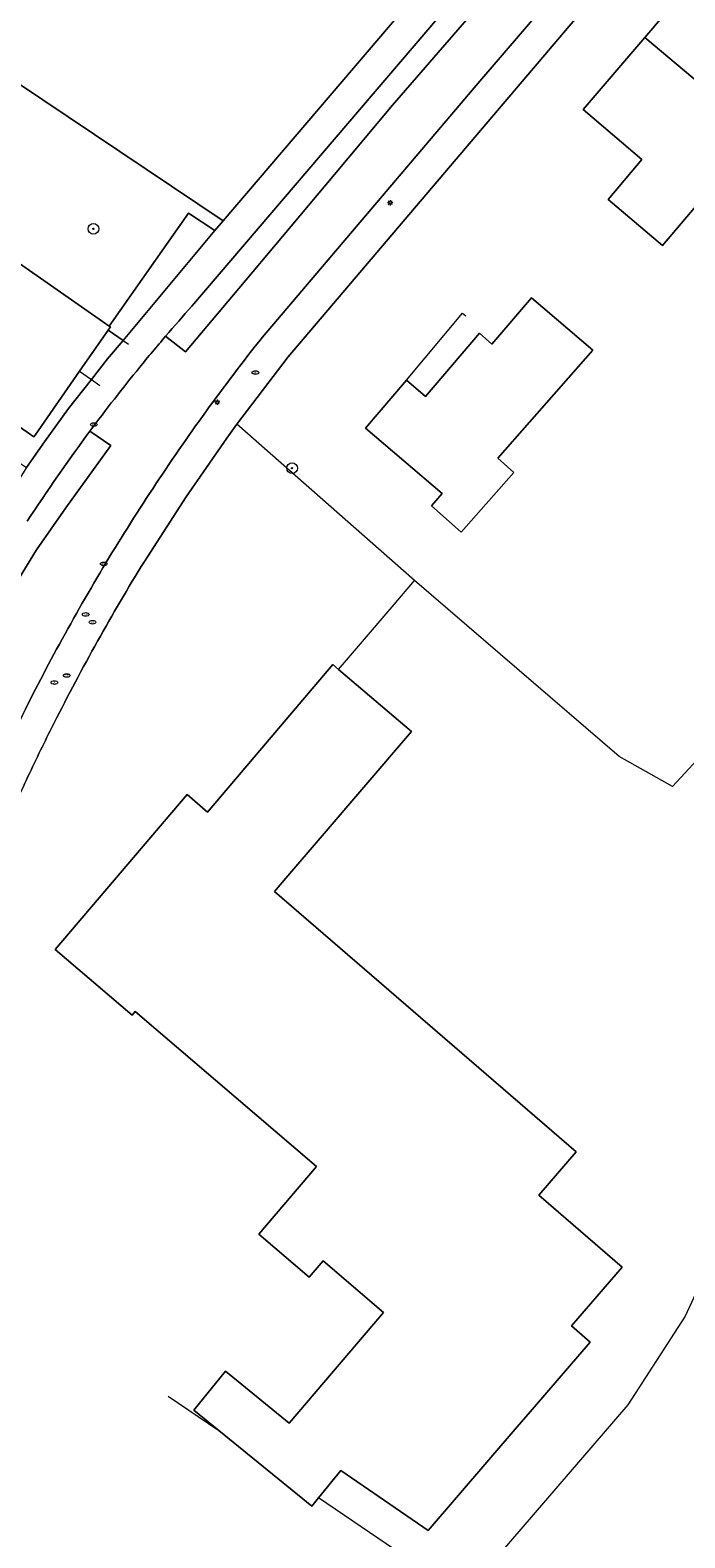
# Model space of a CAD drawing. Header units: metres. Extents: x 187916 to 189411, y 333285 to 334910.
# Tile 17 of 256: x 188344 to 188393, y 334186 to 334299. Entities that reach past the tile are written whole.
import ezdxf
from ezdxf.enums import TextEntityAlignment as Align

# ---------------------------------------------------------------- set-up
doc = ezdxf.new("R2010")
doc.units = ezdxf.units.M
for name, color, linetype, lineweight in [('B-WE-GR-BEPLANTING_CULTUUR_BODEMBEDEKKER-GV', 253, 'Continuous', 15), ('B-WE-GR-BOOM-S', 253, 'Continuous', 15), ('B-WE-GR-HAAG-G', 253, 'GR-HAAG1-SO', 15), ('B-WE-IE-MEUBILAIR-S', 253, 'Continuous', 15), ('B-WE-IE-TERREINAFSCHEIDING_KUNSTMATIG_HEKWERK-G', 253, 'IE-TERREINAFSCHEIDING_KUNSTMATIG-SO', 15), ('B-WE-IE-TERREINAFSCHEIDING_KUNSTMATIG_MUUR-G', 253, 'IE-TERREINAFSCHEIDING_KUNSTMATIG-SO', 15), ('B-WE-OG-BEBOUWING-GV', 253, 'Continuous', 15), ('B-WE-OG-TERREIN_ERF-GV', 253, 'Continuous', 15), ('B-WE-VH-GESLOTENVERHARDING_ASFALT-GV', 253, 'Continuous', 15), ('B-WE-VH-OPENVERHARDING_TEGEL-GV', 253, 'Continuous', 15)]:
    doc.layers.add(name, color=color, linetype=linetype, lineweight=lineweight)
doc.styles.add('NLCS-ISO', font='NLCS-ISO.ttf')
doc.linetypes.add('GR-HAAG1-SO', pattern='A,6,[176,NLCS.SHX,S=0.125,R=0,X=0,Y=0],-2', length=8)
doc.linetypes.add('IE-TERREINAFSCHEIDING_KUNSTMATIG-SO', pattern='A,4,[82,NLCS.SHX,S=0.75,R=90,X=0,Y=0],4,-2', length=10)

# ---------------------------------------------------------------- blocks, each defined once
blk = doc.blocks.new('SIE-MEUBILAIR_PAAL_LICHTMAST-SO')
for points in [[(-0.62, 0), (-1, 0)], [(-0.71, 0.71), (-0.44, 0.44)], [(0, 1), (0, 0.62)], [(0.44, 0.44), (0.71, 0.71)], [(1, 0), (0.62, 0)], [(-0.71, -0.71), (-0.44, -0.44)], [(0, -0.62), (0, -1)], [(0.44, -0.44), (0.71, -0.71)]]:
    blk.add_lwpolyline(points)
blk.add_circle((0, 0), 0.5)
blk = doc.blocks.new('SIE-MEUBILAIR_PUT_BRANDKRAAN-SO')
blk.add_ellipse((0, 0), major_axis=(1.25, 0), ratio=0.54)
at = {"style": 'NLCS-ISO'}
blk.add_text('bk', height=0.75, dxfattribs=at).set_placement((0.03, 0), align=Align.MIDDLE_CENTER)
blk = doc.blocks.new('SIE-MEUBILAIR_PUT_GASPUT-SO')
blk.add_ellipse((0, 0), major_axis=(1.25, 0), ratio=0.54)
at = {"style": 'NLCS-ISO'}
blk.add_text('gas ', height=0.75, dxfattribs=at).set_placement((0.53, 0.16), align=Align.MIDDLE_CENTER)
blk = doc.blocks.new('SIE-MEUBILAIR_PUT_WATERLEIDINGPUT-SO')
blk.add_ellipse((0, 0), major_axis=(1.25, 0), ratio=0.54)
at = {"style": 'NLCS-ISO'}
blk.add_text('wl', height=0.75, dxfattribs=at).set_placement((-0.14, 0), align=Align.MIDDLE_CENTER)
blk = doc.blocks.new('SIE-MEUBILAIR_PUT_KOLK-SO')
blk.add_ellipse((0, 0), major_axis=(1.25, 0), ratio=0.54)
at = {"style": 'NLCS-ISO'}
blk.add_text('klk', height=0.75, dxfattribs=at).set_placement((0.03, 0), align=Align.MIDDLE_CENTER)
blk = doc.blocks.new('SGR-BOOM_GBKN-SO')
at = {"linetype": 'ByBlock', "lineweight": 18}
h = blk.add_hatch(color=0, dxfattribs=at)
h.dxf.hatch_style = 1
edge = h.paths.add_edge_path()
edge.add_arc((0, 0), 0.25, 0, 360)
at = {"color": 0, "linetype": 'ByBlock', "lineweight": 18}
for radius in [2, 0.25]:
    blk.add_circle((0, 0), radius, dxfattribs=at)
at = {"color": 0, "linetype": 'ByBlock', "lineweight": 18, "style": 'NLCS-ISO'}
blk.add_attdef('SOORT', (2.5, 0), '', height=1.5, dxfattribs=at)
blk = doc.blocks.new('DTM')
at = {"layer": 'B-WE-GR-BEPLANTING_CULTUUR_BODEMBEDEKKER-GV', "ltscale": 0.2, "flags": 128}
blk.add_lwpolyline([(188349.832, 334276.429), (188350.95, 334275.666), (188357.83, 334283.912), (188355.873, 334285.216), (188349.918, 334276.745), (188350.008, 334276.682)], close=True, dxfattribs=at)
at = {"layer": 'B-WE-GR-HAAG-G', "ltscale": 0.2, "flags": 128}
for points in [[(188413.566, 334298.396), (188418.827, 334293.488), (188421.994, 334298.23), (188425.294, 334294.87), (188416.649, 334275.784), (188398.717, 334266.513), (188396.41, 334253.429), (188397.744, 334248.211), (188392.191, 334242.22), (188388.169, 334244.477), (188372.833, 334257.656), (188359.485, 334269.386)], [(188396.589, 334209.952), (188393.138, 334202.503), (188388.826, 334195.843), (188376.483, 334181.509)], [(188354.33, 334196.51), (188358.142, 334193.929)], [(188350.785, 334108.633), (188360.414, 334121.959), (188373.162, 334143.272), (188389.953, 334172.053), (188376.483, 334181.509), (188365.613, 334188.87)]]:
    blk.add_lwpolyline(points, dxfattribs=at)
for points in [[(188352.778, 334259.451, 0.0110658), (188349.248, 334253.49)], [(188349.248, 334253.49, 0.0109789), (188345.979, 334247.382)], [(188345.979, 334247.382, 0.0069468), (188344.052, 334243.452)], [(188344.052, 334243.452, 0.0071644), (188342.233, 334239.47)]]:
    blk.add_lwpolyline(points, format="xyb", dxfattribs=at)
at = {"layer": 'B-WE-IE-TERREINAFSCHEIDING_KUNSTMATIG_HEKWERK-G', "ltscale": 0.2, "flags": 128}
blk.add_lwpolyline([(188367.126, 334251.004), (188368.613, 334252.738), (188371.304, 334255.874), (188372.833, 334257.656)], dxfattribs=at)
at = {"layer": 'B-WE-IE-TERREINAFSCHEIDING_KUNSTMATIG_MUUR-G', "ltscale": 0.2, "flags": 128}
for points in [[(188349.918, 334276.745), (188355.873, 334285.216), (188357.83, 334283.912), (188358.46, 334284.65), (188384.464, 334315.096)], [(188372.223, 334272.681), (188376.434, 334277.711), (188376.664, 334277.505)], [(188349.832, 334276.429), (188350.95, 334275.666)], [(188350.95, 334275.666), (188351.365, 334275.382)], [(188347.692, 334273.354), (188348.577, 334272.739), (188349.214, 334272.297)]]:
    blk.add_lwpolyline(points, dxfattribs=at)
at = {"layer": 'B-WE-OG-BEBOUWING-GV', "ltscale": 0.2, "flags": 128}
for points in [[(188397.32, 334292.332), (188399.171, 334294.51), (188400.451, 334293.421), (188402.364, 334291.794), (188408.617, 334299.166), (188402.758, 334304.136), (188401.427, 334302.567), (188399.016, 334299.744), (188394.523, 334303.575), (188390.104, 334298.392)], [(188397.32, 334292.332), (188390.104, 334298.392), (188385.486, 334292.976), (188389.884, 334289.227), (188387.364, 334286.239), (188391.426, 334282.784), (188396.325, 334288.563), (188398.605, 334291.253)], [(188349.918, 334276.745), (188336.669, 334285.965), (188331.161, 334278.112), (188331.046, 334277.948), (188330.896, 334277.734), (188344.267, 334268.433), (188344.351, 334268.554), (188347.692, 334273.354), (188349.832, 334276.429), (188350.008, 334276.682)], [(188380.281, 334265.762), (188379.066, 334266.839), (188386.193, 334274.942), (188381.598, 334278.872), (188378.612, 334275.381), (188377.704, 334276.209), (188373.638, 334271.474), (188372.223, 334272.681), (188369.155, 334269.086), (188374.902, 334264.181), (188374.087, 334263.266), (188376.321, 334261.292)], [(188365.748, 334238.35), (188372.605, 334246.354), (188367.126, 334251.004), (188366.691, 334251.373), (188357.298, 334240.306), (188355.761, 334241.617), (188345.846, 334229.996), (188351.628, 334225.064), (188351.862, 334225.338), (188365.473, 334213.727), (188361.131, 334208.638), (188364.912, 334205.412), (188365.957, 334206.637), (188370.484, 334202.776), (188363.408, 334194.481), (188358.645, 334198.365), (188356.271, 334195.454), (188358.142, 334193.929), (188365.107, 334188.249), (188365.613, 334188.87), (188367.286, 334190.921), (188373.842, 334186.428), (188380.525, 334194.187), (188381.83, 334195.703), (188386.006, 334200.552), (188384.597, 334201.766), (188388.395, 334206.176), (188382.144, 334211.56), (188384.963, 334214.833), (188362.325, 334234.355), (188363.171, 334235.343)]]:
    blk.add_lwpolyline(points, close=True, dxfattribs=at)
at = {"layer": 'B-WE-OG-TERREIN_ERF-GV', "ltscale": 0.2, "flags": 128}
for points in [[(188318.376, 334312.646), (188337.16, 334298.924), (188358.46, 334284.65), (188384.464, 334315.096), (188385.228, 334315.999), (188386.906, 334317.961), (188379.995, 334322.976), (188377.12, 334325.24), (188374.602, 334327.061), (188372.084, 334328.882), (188369.565, 334330.703), (188367.047, 334332.523), (188364.529, 334334.344), (188362.011, 334336.165), (188359.492, 334337.986), (188356.974, 334339.807), (188352.827, 334342.841), (188342.882, 334350.12), (188341.559, 334351.044), (188341.559, 334351.044)], [(188419.962, 334338.975), (188420.82, 334338.21), (188421.692, 334337.538), (188436.166, 334325.163), (188413.566, 334298.396), (188398.91, 334310.713), (188398.104, 334311.455), (188396.238, 334313.039), (188396.187, 334313.083), (188363.345, 334274.45), (188359.485, 334269.386), (188358.736, 334268.353), (188355.683, 334263.952), (188352.778, 334259.451)], [(188336.704, 334257.745), (188342.891, 334266.679), (188343.717, 334266.129), (188345.054, 334268.072), (188346.866, 334270.572), (188348.577, 334272.739), (188349.796, 334274.283), (188350.95, 334275.666), (188349.832, 334276.429), (188347.692, 334273.354), (188344.351, 334268.554), (188344.267, 334268.433), (188330.896, 334277.734), (188331.046, 334277.948), (188331.161, 334278.112), (188336.669, 334285.965), (188349.918, 334276.745), (188355.873, 334285.216), (188357.83, 334283.912), (188358.46, 334284.65), (188337.16, 334298.924), (188318.376, 334312.646)]]:
    blk.add_lwpolyline(points, dxfattribs=at)
for points in [[(188390.104, 334298.392), (188394.523, 334303.575), (188399.016, 334299.744), (188401.427, 334302.567), (188402.758, 334304.136), (188408.617, 334299.166), (188402.364, 334291.794), (188400.451, 334293.421), (188399.171, 334294.51), (188397.32, 334292.332), (188398.605, 334291.253), (188396.325, 334288.563), (188391.426, 334282.784), (188387.364, 334286.239), (188389.884, 334289.227), (188385.486, 334292.976)], [(188374.902, 334264.181), (188369.155, 334269.086), (188372.223, 334272.681), (188373.638, 334271.474), (188377.704, 334276.209), (188378.612, 334275.381), (188381.598, 334278.872), (188386.193, 334274.942), (188379.066, 334266.839), (188380.281, 334265.762), (188376.321, 334261.292), (188374.087, 334263.266)], [(188381.83, 334195.703), (188380.525, 334194.187), (188373.842, 334186.428), (188367.286, 334190.921), (188365.613, 334188.87), (188365.107, 334188.249), (188358.142, 334193.929), (188356.271, 334195.454), (188358.645, 334198.365), (188363.408, 334194.481), (188370.484, 334202.776), (188365.957, 334206.637), (188364.912, 334205.412), (188361.131, 334208.638), (188365.473, 334213.727), (188351.862, 334225.338), (188351.628, 334225.064), (188345.846, 334229.996), (188355.761, 334241.617), (188357.298, 334240.306), (188366.691, 334251.373), (188367.126, 334251.004), (188372.605, 334246.354), (188365.748, 334238.35), (188363.171, 334235.343), (188362.325, 334234.355), (188384.963, 334214.833), (188382.144, 334211.56), (188388.395, 334206.176), (188384.597, 334201.766), (188386.006, 334200.552)]]:
    blk.add_lwpolyline(points, close=True, dxfattribs=at)
for points in [[(188352.778, 334259.451, 0.0110658), (188349.248, 334253.49)], [(188349.248, 334253.49, 0.0109789), (188345.979, 334247.382)], [(188345.979, 334247.382, 0.0069468), (188344.052, 334243.452)], [(188344.052, 334243.452, 0.0071644), (188342.233, 334239.47)]]:
    blk.add_lwpolyline(points, format="xyb", dxfattribs=at)
at = {"layer": 'B-WE-VH-GESLOTENVERHARDING_ASFALT-GV', "ltscale": 0.2, "flags": 128}
for points in [[(188361.405, 334275.92), (188377.735, 334295.123), (188392.209, 334311.991), (188393.593, 334313.165), (188395.151, 334314.096), (188396.843, 334315.177), (188398.34, 334316.514), (188398.654, 334316.697), (188399.005, 334316.602), (188406.941, 334325.984), (188407.906, 334327.143), (188416.032, 334336.712), (188415.909, 334337.03), (188416.013, 334337.355), (188417.128, 334338.686)], [(188390.869, 334318.931), (188388.31, 334315.935), (188389.729, 334314.825), (188384.31, 334308.53), (188378.523, 334301.815), (188371.179, 334293.317), (188366.815, 334288.123), (188362.912, 334283.454), (188359.629, 334279.559), (188355.647, 334274.811), (188354.147, 334275.988)], [(188333.435, 334243.014), (188335.193, 334242.306), (188335.482, 334242.966), (188336.736, 334245.77), (188338.02, 334248.495), (188340.034, 334252.339), (188342.062, 334256.04), (188344.454, 334259.977), (188346.655, 334263.11), (188350.042, 334267.786), (188348.466, 334268.867)], [(188348.466, 334268.867), (188350.042, 334267.786), (188346.655, 334263.11), (188344.454, 334259.977), (188342.062, 334256.04), (188340.034, 334252.339), (188338.02, 334248.495), (188336.736, 334245.77), (188335.482, 334242.966), (188335.193, 334242.306), (188340.032, 334240.357)]]:
    blk.add_lwpolyline(points, dxfattribs=at)
blk.add_lwpolyline([(188388.31, 334315.935), (188356.123, 334278.246), (188355.873, 334277.966), (188355.624, 334277.686), (188355.376, 334277.405), (188355.129, 334277.123), (188354.882, 334276.84), (188354.636, 334276.557), (188354.391, 334276.273), (188354.147, 334275.988), (188355.647, 334274.811), (188359.629, 334279.559), (188362.912, 334283.454), (188366.815, 334288.123), (188371.179, 334293.317), (188378.523, 334301.815), (188384.31, 334308.53), (188389.729, 334314.825)], close=True, dxfattribs=at)
for points in [[(188354.147, 334275.988, 0.0028459), (188353.161, 334274.822)], [(188353.177, 334264.548, -0.0216325), (188361.405, 334275.92)], [(188353.161, 334274.822, 0.0023475), (188352.188, 334273.644)], [(188352.188, 334273.644, 0.0058803), (188350.3, 334271.277)], [(188350.3, 334271.277, 0.0056784), (188348.466, 334268.867)], [(188348.466, 334268.867, 0.0153599), (188343.76, 334262.109)], [(188345.966, 334252.506, -0.0216634), (188353.177, 334264.548)], [(188342.872, 334246.493, -0.0103853), (188345.966, 334252.506)]]:
    blk.add_lwpolyline(points, format="xyb", dxfattribs=at)
at = {"layer": 'B-WE-VH-OPENVERHARDING_TEGEL-GV', "ltscale": 0.2, "flags": 128}
for points in [[(188390.463, 334322.217), (188387.229, 334318.308), (188386.906, 334317.961), (188385.228, 334315.999), (188384.464, 334315.096), (188358.46, 334284.65), (188357.83, 334283.912), (188350.95, 334275.666), (188349.796, 334274.283), (188348.577, 334272.739), (188346.866, 334270.572), (188345.054, 334268.072), (188343.717, 334266.129), (188336.881, 334255.283), (188331.508, 334243.79), (188333.435, 334243.014)], [(188354.147, 334275.988), (188354.391, 334276.273), (188354.636, 334276.557), (188354.882, 334276.84), (188355.129, 334277.123), (188355.376, 334277.405), (188355.624, 334277.686), (188355.873, 334277.966), (188356.123, 334278.246), (188388.31, 334315.935), (188390.869, 334318.931)], [(188352.778, 334259.451), (188355.683, 334263.952), (188358.736, 334268.353), (188359.485, 334269.386), (188363.345, 334274.45), (188396.187, 334313.083), (188396.238, 334313.039), (188399.319, 334316.338), (188399.005, 334316.602), (188398.654, 334316.697), (188398.34, 334316.514), (188396.843, 334315.177), (188395.151, 334314.096), (188393.593, 334313.165), (188392.209, 334311.991), (188377.735, 334295.123), (188361.405, 334275.92)]]:
    blk.add_lwpolyline(points, dxfattribs=at)
for points in [[(188353.161, 334274.822, -0.0028459), (188354.147, 334275.988)], [(188361.405, 334275.92, 0.0216325), (188353.177, 334264.548)], [(188352.188, 334273.644, -0.0023475), (188353.161, 334274.822)], [(188350.3, 334271.277, -0.0058803), (188352.188, 334273.644)], [(188348.466, 334268.867, -0.0056784), (188350.3, 334271.277)], [(188343.76, 334262.109, -0.0153599), (188348.466, 334268.867)], [(188353.177, 334264.548, 0.0216634), (188345.966, 334252.506)], [(188349.248, 334253.49, -0.0110658), (188352.778, 334259.451)], [(188345.979, 334247.382, -0.0109789), (188349.248, 334253.49)], [(188345.966, 334252.506, 0.0103853), (188342.872, 334246.493)], [(188344.052, 334243.452, -0.0069468), (188345.979, 334247.382)], [(188342.233, 334239.47, -0.0071644), (188344.052, 334243.452)]]:
    blk.add_lwpolyline(points, format="xyb", dxfattribs=at)
at = {"layer": 'B-WE-GR-BOOM-S', "xscale": 0.2, "yscale": 0.2, "zscale": 0.2}
for p in [(188348.729, 334284.039), (188363.637, 334266.089)]:
    blk.add_blockref('SGR-BOOM_GBKN-SO', p, dxfattribs=at)
at = {"layer": 'B-WE-IE-MEUBILAIR-S', "xscale": 0.2, "yscale": 0.2, "zscale": 0.2}
for name, p in [('SIE-MEUBILAIR_PAAL_LICHTMAST-SO', (188371, 334286)), ('SIE-MEUBILAIR_PUT_BRANDKRAAN-SO', (188360.881, 334273.255)), ('SIE-MEUBILAIR_PAAL_LICHTMAST-SO', (188358.021, 334271.029)), ('SIE-MEUBILAIR_PUT_KOLK-SO', (188348.754, 334269.36)), ('SIE-MEUBILAIR_PUT_KOLK-SO', (188349.502, 334258.913)), ('SIE-MEUBILAIR_PUT_GASPUT-SO', (188348.148, 334255.124)), ('SIE-MEUBILAIR_PUT_WATERLEIDINGPUT-SO', (188348.665, 334254.536)), ('SIE-MEUBILAIR_PUT_WATERLEIDINGPUT-SO', (188345.797, 334250.012)), ('SIE-MEUBILAIR_PUT_GASPUT-SO', (188346.724, 334250.541))]:
    blk.add_blockref(name, p, dxfattribs=at)

msp = doc.modelspace()

# ---------------------------------------------------------------- block references
msp.add_blockref('DTM', (0, 0))

doc.saveas('drawing.dxf')
